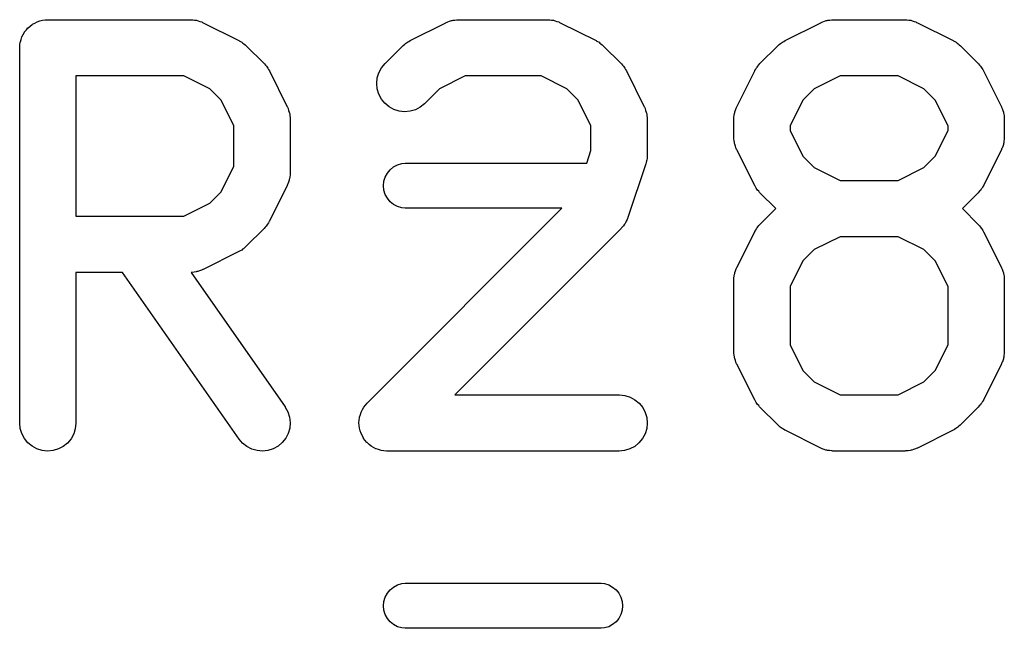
# Model space of a CAD drawing. Extents: x -0.18 to 2.54, y -2.17 to -0.07.
# Tile 37 of 39: x 2.1692 to 2.2726, y -0.7144 to -0.6505. Entities that reach past the tile are written whole.
import ezdxf

# ---------------------------------------------------------------- set-up
doc = ezdxf.new("R2010")
doc.units = 0
doc.header["$MEASUREMENT"] = 0
doc.layers.add('BLACK', color=7, linetype='CONTINUOUS')

msp = doc.modelspace()

# ---------------------------------------------------------------- linework, layer by layer
at = {"layer": 'BLACK', "linetype": 'CONTINUOUS'}
for p, q in [((2.17013, -0.65137), (2.17034, -0.651197)), ((2.17034, -0.651197), (2.17056, -0.65102)), ((2.17056, -0.65102), (2.17057, -0.651015)), ((2.17057, -0.651015), (2.17058, -0.651009)), ((2.17058, -0.651009), (2.17082, -0.65088)), ((2.17082, -0.65088), (2.17107, -0.65075)), ((2.17107, -0.65075), (2.17108, -0.650747)), ((2.17108, -0.650747), (2.17109, -0.650742)), ((2.17109, -0.650742), (2.17135, -0.650663)), ((2.17135, -0.650663), (2.17162, -0.650583)), ((2.17162, -0.650583), (2.17163, -0.650582)), ((2.17163, -0.650582), (2.17164, -0.650579)), ((2.17164, -0.650579), (2.17192, -0.650554)), ((2.17192, -0.650554), (2.17219, -0.650527)), ((2.17219, -0.650527), (2.18719, -0.650527)), ((2.18719, -0.650527), (2.18723, -0.650527)), ((2.18723, -0.650527), (2.18732, -0.650537)), ((2.18732, -0.650537), (2.18741, -0.650535)), ((2.18741, -0.650535), (2.18761, -0.650569)), ((2.18761, -0.650569), (2.18781, -0.650591)), ((2.18781, -0.650591), (2.18789, -0.650618)), ((2.18789, -0.650618), (2.18797, -0.650632)), ((2.18797, -0.650632), (2.18816, -0.650705)), ((2.18816, -0.650705), (2.18835, -0.650766)), ((2.18835, -0.650766), (2.18843, -0.650807)), ((2.18843, -0.650807), (2.18851, -0.650839)), ((2.18851, -0.650839), (2.19226, -0.652713)), ((2.21024, -0.652713), (2.21399, -0.650839)), ((2.21399, -0.650839), (2.21403, -0.65082)), ((2.21403, -0.65082), (2.21411, -0.65079)), ((2.21411, -0.65079), (2.21419, -0.65075)), ((2.21419, -0.65075), (2.21438, -0.650691)), ((2.21438, -0.650691), (2.21457, -0.650622)), ((2.21457, -0.650622), (2.21466, -0.650608)), ((2.21466, -0.650608), (2.21474, -0.650583)), ((2.21474, -0.650583), (2.21494, -0.650563)), ((2.21494, -0.650563), (2.21514, -0.650532)), ((2.21514, -0.650532), (2.21523, -0.650535)), ((2.21523, -0.650535), (2.21531, -0.650527)), ((2.21531, -0.650527), (2.22469, -0.650527)), ((2.22469, -0.650527), (2.22473, -0.650527)), ((2.22473, -0.650527), (2.22481, -0.650537)), ((2.22481, -0.650537), (2.2249, -0.650535)), ((2.2249, -0.650535), (2.2251, -0.650569)), ((2.2251, -0.650569), (2.2253, -0.650591)), ((2.2253, -0.650591), (2.22538, -0.650618)), ((2.22538, -0.650618), (2.22547, -0.650632)), ((2.22547, -0.650632), (2.22566, -0.650705)), ((2.22566, -0.650705), (2.22585, -0.650766)), ((2.22585, -0.650766), (2.22593, -0.650807)), ((2.22593, -0.650807), (2.22601, -0.650839)), ((2.22601, -0.650839), (2.22976, -0.652713)), ((2.24961, -0.652713), (2.25336, -0.650839)), ((2.25336, -0.650839), (2.2534, -0.65082)), ((2.2534, -0.65082), (2.25348, -0.65079)), ((2.25348, -0.65079), (2.25356, -0.65075)), ((2.25356, -0.65075), (2.25375, -0.650691)), ((2.25375, -0.650691), (2.25394, -0.650622)), ((2.25394, -0.650622), (2.25403, -0.650608)), ((2.25403, -0.650608), (2.25411, -0.650583)), ((2.25411, -0.650583), (2.25431, -0.650563)), ((2.25431, -0.650563), (2.25451, -0.650532)), ((2.25451, -0.650532), (2.2546, -0.650535)), ((2.2546, -0.650535), (2.25468, -0.650527)), ((2.25468, -0.650527), (2.26218, -0.650527)), ((2.26218, -0.650527), (2.26222, -0.650527)), ((2.26222, -0.650527), (2.26231, -0.650537)), ((2.26231, -0.650537), (2.2624, -0.650535)), ((2.2624, -0.650535), (2.2626, -0.650569)), ((2.2626, -0.650569), (2.2628, -0.650591)), ((2.2628, -0.650591), (2.26288, -0.650618)), ((2.26288, -0.650618), (2.26296, -0.650632)), ((2.26296, -0.650632), (2.26315, -0.650705)), ((2.26315, -0.650705), (2.26335, -0.650766)), ((2.26335, -0.650766), (2.26342, -0.650807)), ((2.26342, -0.650807), (2.2635, -0.650839)), ((2.2635, -0.650839), (2.26725, -0.652713)), ((2.16939, -0.652602), (2.16947, -0.652335)), ((2.16947, -0.652335), (2.16948, -0.652326)), ((2.16948, -0.652316), (2.16961, -0.652072)), ((2.16948, -0.652326), (2.16948, -0.652316)), ((2.16961, -0.652072), (2.16975, -0.651828)), ((2.16975, -0.651821), (2.16976, -0.651811)), ((2.16975, -0.651828), (2.16975, -0.651821)), ((2.16976, -0.651811), (2.16994, -0.651598)), ((2.16994, -0.651598), (2.17011, -0.651384)), ((2.17011, -0.651384), (2.17012, -0.651378)), ((2.17012, -0.651378), (2.17013, -0.65137)), ((2.16924, -0.653438), (2.16927, -0.653161)), ((2.16927, -0.653161), (2.1693, -0.652886)), ((2.1693, -0.652876), (2.16931, -0.652866)), ((2.1693, -0.652886), (2.1693, -0.652876)), ((2.16931, -0.652866), (2.16939, -0.652602)), ((2.19226, -0.652713), (2.1923, -0.652732)), ((2.1923, -0.652732), (2.19244, -0.652822)), ((2.19244, -0.652822), (2.19258, -0.652901)), ((2.19258, -0.652901), (2.19268, -0.652979)), ((2.19268, -0.652979), (2.19278, -0.653046)), ((2.19278, -0.653046), (2.1929, -0.653161)), ((2.1929, -0.653161), (2.19303, -0.653266)), ((2.19303, -0.653266), (2.1949, -0.655141)), ((2.2076, -0.655141), (2.20948, -0.653266)), ((2.20948, -0.653266), (2.2095, -0.653237)), ((2.2095, -0.653237), (2.20963, -0.653134)), ((2.20963, -0.653134), (2.20976, -0.65302)), ((2.20976, -0.65302), (2.20986, -0.652955)), ((2.20986, -0.652955), (2.20996, -0.652878)), ((2.20996, -0.652878), (2.2101, -0.652802)), ((2.2101, -0.652802), (2.21024, -0.652713)), ((2.22976, -0.652713), (2.22979, -0.652732)), ((2.22979, -0.652732), (2.22993, -0.652822)), ((2.22993, -0.652822), (2.23008, -0.652901)), ((2.23008, -0.652901), (2.23017, -0.652979)), ((2.23017, -0.652979), (2.23028, -0.653046)), ((2.23028, -0.653046), (2.2304, -0.653161)), ((2.2304, -0.653161), (2.23052, -0.653266)), ((2.23052, -0.653266), (2.2324, -0.655141)), ((2.24697, -0.655141), (2.24885, -0.653266)), ((2.24885, -0.653266), (2.24888, -0.653237)), ((2.24888, -0.653237), (2.249, -0.653134)), ((2.249, -0.653134), (2.24913, -0.65302)), ((2.24913, -0.65302), (2.24923, -0.652955)), ((2.24923, -0.652955), (2.24933, -0.652878)), ((2.24933, -0.652878), (2.24947, -0.652802)), ((2.24947, -0.652802), (2.24961, -0.652713)), ((2.26725, -0.652713), (2.26729, -0.652732)), ((2.26729, -0.652732), (2.26743, -0.652822)), ((2.26743, -0.652822), (2.26757, -0.652901)), ((2.26757, -0.652901), (2.26767, -0.652979)), ((2.26767, -0.652979), (2.26777, -0.653046)), ((2.26777, -0.653046), (2.26789, -0.653161)), ((2.26789, -0.653161), (2.26802, -0.653266)), ((2.26802, -0.653266), (2.26989, -0.655141)), ((2.16924, -0.653458), (2.16924, -0.653438)), ((2.16924, -0.653459), (2.16924, -0.653458)), ((2.16924, -0.65348), (2.16924, -0.653459)), ((2.16924, -0.653459), (2.16924, -0.653459)), ((2.16924, -0.69285), (2.16924, -0.65348)), ((2.1949, -0.655141), (2.19493, -0.655171)), ((2.19493, -0.655171), (2.19504, -0.6553)), ((2.19504, -0.6553), (2.19515, -0.655421)), ((2.19515, -0.655421), (2.19522, -0.655525)), ((2.20724, -0.655586), (2.2076, -0.655141)), ((2.2324, -0.655141), (2.23243, -0.655171)), ((2.23243, -0.655171), (2.23253, -0.6553)), ((2.23253, -0.6553), (2.23265, -0.655421)), ((2.23265, -0.655421), (2.23271, -0.655525)), ((2.24661, -0.655586), (2.24668, -0.655492)), ((2.24668, -0.655492), (2.24675, -0.655388)), ((2.24675, -0.655388), (2.24687, -0.655269)), ((2.24687, -0.655269), (2.24697, -0.655141)), ((2.26989, -0.655141), (2.26992, -0.655171)), ((2.26992, -0.655171), (2.27003, -0.6553)), ((2.27003, -0.6553), (2.27014, -0.655421)), ((2.27014, -0.655421), (2.27021, -0.655525)), ((2.17515, -0.656432), (2.17515, -0.671149)), ((2.18649, -0.656432), (2.17515, -0.656432)), ((2.18919, -0.657781), (2.18649, -0.656432)), ((2.19522, -0.655525), (2.19529, -0.655621)), ((2.19529, -0.655621), (2.19537, -0.655768)), ((2.19537, -0.655768), (2.19546, -0.655909)), ((2.19546, -0.655909), (2.19733, -0.659658)), ((2.20679, -0.656645), (2.20696, -0.656094)), ((2.20696, -0.656094), (2.20724, -0.655586)), ((2.21601, -0.656432), (2.21331, -0.657781)), ((2.22399, -0.656432), (2.21601, -0.656432)), ((2.22669, -0.657781), (2.22399, -0.656432)), ((2.23271, -0.655525), (2.23279, -0.655621)), ((2.23279, -0.655621), (2.23286, -0.655768)), ((2.23286, -0.655768), (2.23295, -0.655909)), ((2.23295, -0.655909), (2.23483, -0.659658)), ((2.24454, -0.659658), (2.24642, -0.655909)), ((2.24642, -0.655909), (2.24644, -0.655872)), ((2.24644, -0.655872), (2.24653, -0.655733)), ((2.24653, -0.655733), (2.24661, -0.655586)), ((2.25538, -0.656432), (2.25268, -0.657781)), ((2.26149, -0.656432), (2.25538, -0.656432)), ((2.26418, -0.657781), (2.26149, -0.656432)), ((2.27021, -0.655525), (2.27028, -0.655621)), ((2.27028, -0.655621), (2.27036, -0.655768)), ((2.27036, -0.655768), (2.27045, -0.655909)), ((2.27045, -0.655909), (2.27232, -0.659658)), ((2.20674, -0.657219), (2.20679, -0.656645)), ((2.20679, -0.657793), (2.20674, -0.657219)), ((2.19039, -0.658978), (2.18919, -0.657781)), ((2.20695, -0.658345), (2.20679, -0.657793)), ((2.20722, -0.658855), (2.20695, -0.658345)), ((2.21331, -0.657781), (2.21178, -0.659317)), ((2.22788, -0.658978), (2.22669, -0.657781)), ((2.25268, -0.657781), (2.25149, -0.658978)), ((2.26538, -0.658978), (2.26418, -0.657781)), ((2.19174, -0.661676), (2.19039, -0.658978)), ((2.20759, -0.659302), (2.20722, -0.658855)), ((2.20803, -0.659671), (2.20759, -0.659302)), ((2.21175, -0.659346), (2.2113, -0.659705)), ((2.21178, -0.659317), (2.21175, -0.659346)), ((2.22923, -0.661676), (2.22788, -0.658978)), ((2.25149, -0.658978), (2.25014, -0.661676)), ((2.26673, -0.661676), (2.26538, -0.658978)), ((2.19733, -0.659658), (2.19735, -0.659695)), ((2.19735, -0.659695), (2.19738, -0.659777)), ((2.19738, -0.659777), (2.19742, -0.659853)), ((2.19742, -0.659853), (2.19748, -0.660047)), ((2.19748, -0.660047), (2.19755, -0.660236)), ((2.19755, -0.660236), (2.19756, -0.660322)), ((2.19756, -0.660322), (2.19759, -0.660405)), ((2.19759, -0.660405), (2.19761, -0.660606)), ((2.19761, -0.660606), (2.19764, -0.660805)), ((2.20854, -0.659947), (2.20803, -0.659671)), ((2.20908, -0.660119), (2.20854, -0.659947)), ((2.20966, -0.660182), (2.20908, -0.660119)), ((2.21023, -0.660131), (2.20966, -0.660182)), ((2.21079, -0.659971), (2.21023, -0.660131)), ((2.2113, -0.659705), (2.21079, -0.659971)), ((2.23483, -0.659658), (2.23485, -0.659695)), ((2.23485, -0.659695), (2.23488, -0.659777)), ((2.23488, -0.659777), (2.23492, -0.659853)), ((2.23492, -0.659853), (2.23497, -0.660047)), ((2.23497, -0.660047), (2.23504, -0.660236)), ((2.23504, -0.660236), (2.23506, -0.660322)), ((2.23506, -0.660322), (2.23508, -0.660405)), ((2.23508, -0.660405), (2.2351, -0.660606)), ((2.2351, -0.660606), (2.23513, -0.660805)), ((2.24424, -0.660764), (2.24427, -0.660565)), ((2.24427, -0.660565), (2.2443, -0.660365)), ((2.2443, -0.660365), (2.24432, -0.660282)), ((2.24432, -0.660282), (2.24434, -0.660196)), ((2.24434, -0.660196), (2.24441, -0.660008)), ((2.24441, -0.660008), (2.24447, -0.659815)), ((2.24447, -0.659815), (2.24451, -0.659739)), ((2.24451, -0.659739), (2.24454, -0.659658)), ((2.27232, -0.659658), (2.27234, -0.659695)), ((2.27234, -0.659695), (2.27237, -0.659777)), ((2.27237, -0.659777), (2.27241, -0.659853)), ((2.27241, -0.659853), (2.27247, -0.660047)), ((2.27247, -0.660047), (2.27254, -0.660236)), ((2.27254, -0.660236), (2.27255, -0.660322)), ((2.27255, -0.660322), (2.27258, -0.660405)), ((2.27258, -0.660405), (2.2726, -0.660606)), ((2.2726, -0.660606), (2.27263, -0.660805)), ((2.19174, -0.665906), (2.19174, -0.661676)), ((2.19764, -0.660805), (2.19763, -0.660892)), ((2.19763, -0.660892), (2.19764, -0.660979)), ((2.19764, -0.660979), (2.19764, -0.666603)), ((2.22923, -0.664249), (2.22923, -0.661676)), ((2.23513, -0.660805), (2.23513, -0.660892)), ((2.23513, -0.660892), (2.23514, -0.660979)), ((2.23514, -0.660979), (2.23514, -0.664728)), ((2.24423, -0.660937), (2.24424, -0.660851)), ((2.24423, -0.660979), (2.24423, -0.660937)), ((2.24423, -0.662853), (2.24423, -0.660979)), ((2.24424, -0.660851), (2.24424, -0.660764)), ((2.25014, -0.661676), (2.25014, -0.662156)), ((2.26673, -0.662156), (2.26673, -0.661676)), ((2.27263, -0.660805), (2.27263, -0.660892)), ((2.27263, -0.660892), (2.27263, -0.660979)), ((2.27263, -0.660979), (2.27263, -0.662853)), ((2.25014, -0.662156), (2.25149, -0.664854)), ((2.26538, -0.664854), (2.26673, -0.662156)), ((2.24424, -0.66294), (2.24423, -0.662853)), ((2.24424, -0.663027), (2.24424, -0.66294)), ((2.24427, -0.663226), (2.24424, -0.663027)), ((2.24429, -0.663427), (2.24427, -0.663226)), ((2.24431, -0.66351), (2.24429, -0.663427)), ((2.24433, -0.663596), (2.24431, -0.66351)), ((2.2444, -0.663785), (2.24433, -0.663596)), ((2.27253, -0.663636), (2.27246, -0.663825)), ((2.27254, -0.66355), (2.27253, -0.663636)), ((2.27257, -0.663467), (2.27254, -0.66355)), ((2.27259, -0.663267), (2.27257, -0.663467)), ((2.27263, -0.663068), (2.27259, -0.663267)), ((2.27263, -0.662895), (2.27262, -0.662981)), ((2.27262, -0.662981), (2.27263, -0.663068)), ((2.27263, -0.662853), (2.27263, -0.662895)), ((2.22879, -0.665591), (2.22923, -0.664249)), ((2.23514, -0.664769), (2.23512, -0.664934)), ((2.23514, -0.664728), (2.23514, -0.664769)), ((2.24445, -0.663979), (2.2444, -0.663785)), ((2.24449, -0.664055), (2.24445, -0.663979)), ((2.24452, -0.664137), (2.24449, -0.664055)), ((2.24454, -0.664174), (2.24452, -0.664137)), ((2.24642, -0.667923), (2.24454, -0.664174)), ((2.27232, -0.664174), (2.27045, -0.667923)), ((2.27235, -0.664093), (2.27232, -0.664174)), ((2.2724, -0.664017), (2.27235, -0.664093)), ((2.27246, -0.663825), (2.2724, -0.664017)), ((2.2085, -0.665979), (2.20891, -0.66576)), ((2.20891, -0.66576), (2.20936, -0.665625)), ((2.20936, -0.665625), (2.2097, -0.665591)), ((2.2097, -0.665591), (2.22879, -0.665591)), ((2.23499, -0.665662), (2.23311, -0.671286)), ((2.23502, -0.6655), (2.23499, -0.665662)), ((2.23507, -0.665342), (2.23502, -0.6655)), ((2.23509, -0.66522), (2.23507, -0.665342)), ((2.23512, -0.6651), (2.23509, -0.66522)), ((2.23512, -0.664934), (2.23512, -0.6651)), ((2.25149, -0.664854), (2.25268, -0.666051)), ((2.26418, -0.666051), (2.26538, -0.664854)), ((2.19039, -0.668603), (2.19174, -0.665906)), ((2.19764, -0.666817), (2.1976, -0.667016)), ((2.19764, -0.666644), (2.19763, -0.666731)), ((2.19763, -0.666731), (2.19764, -0.666817)), ((2.19764, -0.666603), (2.19764, -0.666644)), ((2.20763, -0.667044), (2.20785, -0.666634)), ((2.20785, -0.666634), (2.20814, -0.666274)), ((2.20814, -0.666274), (2.2085, -0.665979)), ((2.25268, -0.666051), (2.25538, -0.6674)), ((2.26149, -0.6674), (2.26418, -0.666051)), ((2.19736, -0.667842), (2.19733, -0.667923)), ((2.1974, -0.667766), (2.19736, -0.667842)), ((2.19747, -0.667574), (2.1974, -0.667766)), ((2.19754, -0.667385), (2.19747, -0.667574)), ((2.19755, -0.667299), (2.19754, -0.667385)), ((2.19758, -0.667217), (2.19755, -0.667299)), ((2.1976, -0.667016), (2.19758, -0.667217)), ((2.20745, -0.667953), (2.20749, -0.66749)), ((2.20749, -0.66749), (2.20763, -0.667044)), ((2.25538, -0.6674), (2.26149, -0.6674)), ((2.18919, -0.6698), (2.19039, -0.668603)), ((2.19733, -0.667923), (2.19546, -0.671673)), ((2.20749, -0.668416), (2.20745, -0.667953)), ((2.20763, -0.668861), (2.20749, -0.668416)), ((2.20785, -0.669271), (2.20763, -0.668861)), ((2.24651, -0.668064), (2.24642, -0.667923)), ((2.24658, -0.668211), (2.24651, -0.668064)), ((2.24666, -0.668307), (2.24658, -0.668211)), ((2.24672, -0.668411), (2.24666, -0.668307)), ((2.24684, -0.668532), (2.24672, -0.668411)), ((2.24694, -0.668661), (2.24684, -0.668532)), ((2.24697, -0.668691), (2.24694, -0.668661)), ((2.24863, -0.670352), (2.24697, -0.668691)), ((2.26989, -0.668691), (2.26823, -0.670352)), ((2.27, -0.668563), (2.26989, -0.668691)), ((2.27012, -0.668444), (2.27, -0.668563)), ((2.27018, -0.66834), (2.27012, -0.668444)), ((2.27026, -0.668246), (2.27018, -0.66834)), ((2.27034, -0.6681), (2.27026, -0.668246)), ((2.27043, -0.66796), (2.27034, -0.6681)), ((2.27045, -0.667923), (2.27043, -0.66796)), ((2.18649, -0.671149), (2.18919, -0.6698)), ((2.20814, -0.669631), (2.20785, -0.669271)), ((2.2085, -0.669926), (2.20814, -0.669631)), ((2.20891, -0.670146), (2.2085, -0.669926)), ((2.20573, -0.690762), (2.22617, -0.670315)), ((2.20936, -0.670281), (2.20891, -0.670146)), ((2.2097, -0.670315), (2.20936, -0.670281)), ((2.22617, -0.670315), (2.2097, -0.670315)), ((2.24697, -0.672014), (2.24863, -0.670352)), ((2.26823, -0.670352), (2.26989, -0.672014)), ((2.17515, -0.671149), (2.18649, -0.671149)), ((2.19527, -0.671995), (2.19519, -0.67209)), ((2.19535, -0.671849), (2.19527, -0.671995)), ((2.19544, -0.67171), (2.19535, -0.671849)), ((2.19546, -0.671673), (2.19544, -0.67171)), ((2.23276, -0.671995), (2.23264, -0.672151)), ((2.23281, -0.671918), (2.23276, -0.671995)), ((2.23286, -0.671848), (2.23281, -0.671918)), ((2.23294, -0.671665), (2.23286, -0.671848)), ((2.23304, -0.671487), (2.23294, -0.671665)), ((2.23306, -0.671404), (2.23304, -0.671487)), ((2.2331, -0.671325), (2.23306, -0.671404)), ((2.23311, -0.671286), (2.2331, -0.671325)), ((2.24687, -0.672142), (2.24697, -0.672014)), ((2.26989, -0.672014), (2.26992, -0.672043)), ((2.1949, -0.67244), (2.19303, -0.674315)), ((2.19501, -0.672312), (2.1949, -0.67244)), ((2.19512, -0.672193), (2.19501, -0.672312)), ((2.19519, -0.67209), (2.19512, -0.672193)), ((2.2324, -0.67244), (2.21494, -0.689897)), ((2.23245, -0.672373), (2.2324, -0.67244)), ((2.23252, -0.672314), (2.23245, -0.672373)), ((2.23264, -0.672151), (2.23252, -0.672314)), ((2.24454, -0.676531), (2.24642, -0.672781)), ((2.24642, -0.672781), (2.24644, -0.672745)), ((2.24644, -0.672745), (2.24653, -0.672605)), ((2.24653, -0.672605), (2.24661, -0.672459)), ((2.24661, -0.672459), (2.24668, -0.672364)), ((2.24668, -0.672364), (2.24675, -0.672261)), ((2.24675, -0.672261), (2.24687, -0.672142)), ((2.26992, -0.672043), (2.27003, -0.672173)), ((2.27003, -0.672173), (2.27014, -0.672294)), ((2.27014, -0.672294), (2.27021, -0.672398)), ((2.27021, -0.672398), (2.27028, -0.672494)), ((2.27028, -0.672494), (2.27036, -0.672641)), ((2.27036, -0.672641), (2.27045, -0.672781)), ((2.27045, -0.672781), (2.27232, -0.676531)), ((2.25538, -0.673305), (2.25268, -0.674654)), ((2.26149, -0.673305), (2.25538, -0.673305)), ((2.26418, -0.674654), (2.26149, -0.673305)), ((2.19226, -0.674868), (2.18851, -0.676743)), ((2.1924, -0.67478), (2.19226, -0.674868)), ((2.19255, -0.674704), (2.1924, -0.67478)), ((2.19265, -0.674627), (2.19255, -0.674704)), ((2.19275, -0.674561), (2.19265, -0.674627)), ((2.19287, -0.674448), (2.19275, -0.674561)), ((2.193, -0.674344), (2.19287, -0.674448)), ((2.19303, -0.674315), (2.193, -0.674344)), ((2.25268, -0.674654), (2.25149, -0.675851)), ((2.26538, -0.675851), (2.26418, -0.674654)), ((2.25149, -0.675851), (2.25014, -0.678549)), ((2.26673, -0.678549), (2.26538, -0.675851)), ((2.18003, -0.677055), (2.17515, -0.677055)), ((2.17515, -0.677055), (2.17515, -0.69285)), ((2.19227, -0.694543), (2.18003, -0.677055)), ((2.18728, -0.677046), (2.18724, -0.67705)), ((2.18724, -0.67705), (2.19711, -0.691156)), ((2.18736, -0.67705), (2.18728, -0.677046)), ((2.18756, -0.677018), (2.18736, -0.67705)), ((2.18777, -0.676999), (2.18756, -0.677018)), ((2.18785, -0.676973), (2.18777, -0.676999)), ((2.18793, -0.67696), (2.18785, -0.676973)), ((2.18812, -0.67689), (2.18793, -0.67696)), ((2.18832, -0.676832), (2.18812, -0.67689)), ((2.18839, -0.676791), (2.18832, -0.676832)), ((2.18848, -0.676761), (2.18839, -0.676791)), ((2.18851, -0.676743), (2.18848, -0.676761)), ((2.2443, -0.677238), (2.24432, -0.677155)), ((2.24432, -0.677155), (2.24434, -0.677069)), ((2.24434, -0.677069), (2.24441, -0.67688)), ((2.24441, -0.67688), (2.24447, -0.676688)), ((2.24447, -0.676688), (2.24451, -0.676612)), ((2.24451, -0.676612), (2.24454, -0.676531)), ((2.27232, -0.676531), (2.27234, -0.676568)), ((2.27234, -0.676568), (2.27237, -0.67665)), ((2.27237, -0.67665), (2.27241, -0.676726)), ((2.27241, -0.676726), (2.27247, -0.67692)), ((2.27247, -0.67692), (2.27254, -0.677109)), ((2.27254, -0.677109), (2.27255, -0.677195)), ((2.27255, -0.677195), (2.27258, -0.677278)), ((2.24423, -0.67781), (2.24424, -0.677724)), ((2.24423, -0.677851), (2.24423, -0.67781)), ((2.24423, -0.685351), (2.24423, -0.677851)), ((2.24424, -0.677637), (2.24427, -0.677438)), ((2.24424, -0.677724), (2.24424, -0.677637)), ((2.24427, -0.677438), (2.2443, -0.677238)), ((2.27258, -0.677278), (2.2726, -0.677479)), ((2.2726, -0.677479), (2.27263, -0.677678)), ((2.27263, -0.677678), (2.27263, -0.677765)), ((2.27263, -0.677765), (2.27263, -0.677851)), ((2.27263, -0.677851), (2.27263, -0.685351)), ((2.25014, -0.678549), (2.25014, -0.684654)), ((2.26673, -0.684654), (2.26673, -0.678549)), ((2.24424, -0.685437), (2.24423, -0.685351)), ((2.24424, -0.685524), (2.24424, -0.685437)), ((2.25014, -0.684654), (2.25149, -0.687351)), ((2.26538, -0.687351), (2.26673, -0.684654)), ((2.27263, -0.685392), (2.27262, -0.685478)), ((2.27263, -0.685351), (2.27263, -0.685392)), ((2.24427, -0.685723), (2.24424, -0.685524)), ((2.24429, -0.685924), (2.24427, -0.685723)), ((2.24431, -0.686008), (2.24429, -0.685924)), ((2.24433, -0.686093), (2.24431, -0.686008)), ((2.2444, -0.686282), (2.24433, -0.686093)), ((2.24445, -0.686476), (2.2444, -0.686282)), ((2.24449, -0.686552), (2.24445, -0.686476)), ((2.27246, -0.686322), (2.2724, -0.686514)), ((2.27253, -0.686133), (2.27246, -0.686322)), ((2.27254, -0.686047), (2.27253, -0.686133)), ((2.27257, -0.685964), (2.27254, -0.686047)), ((2.27259, -0.685764), (2.27257, -0.685964)), ((2.27263, -0.685565), (2.27259, -0.685764)), ((2.27262, -0.685478), (2.27263, -0.685565)), ((2.24452, -0.686634), (2.24449, -0.686552)), ((2.24454, -0.686671), (2.24452, -0.686634)), ((2.24642, -0.690421), (2.24454, -0.686671)), ((2.25149, -0.687351), (2.25268, -0.688548)), ((2.26418, -0.688548), (2.26538, -0.687351)), ((2.27232, -0.686671), (2.27045, -0.690421)), ((2.27235, -0.68659), (2.27232, -0.686671)), ((2.2724, -0.686514), (2.27235, -0.68659)), ((2.25268, -0.688548), (2.25538, -0.689897)), ((2.26149, -0.689897), (2.26418, -0.688548)), ((2.21494, -0.689897), (2.23219, -0.689897)), ((2.23219, -0.689897), (2.23223, -0.689897)), ((2.23223, -0.689897), (2.2328, -0.689961)), ((2.2328, -0.689961), (2.23335, -0.690136)), ((2.23335, -0.690136), (2.23385, -0.690413)), ((2.23385, -0.690413), (2.2343, -0.690784)), ((2.24651, -0.690561), (2.24642, -0.690421)), ((2.24658, -0.690708), (2.24651, -0.690561)), ((2.25538, -0.689897), (2.26149, -0.689897)), ((2.27034, -0.690597), (2.27026, -0.690743)), ((2.27043, -0.690457), (2.27034, -0.690597)), ((2.27045, -0.690421), (2.27043, -0.690457)), ((2.19711, -0.691156), (2.19713, -0.69119)), ((2.19713, -0.69119), (2.19741, -0.691696)), ((2.20509, -0.691705), (2.20523, -0.691456)), ((2.20523, -0.691456), (2.20536, -0.691207)), ((2.20536, -0.691203), (2.20537, -0.691198)), ((2.20536, -0.691207), (2.20536, -0.691203)), ((2.20537, -0.691198), (2.20555, -0.690979)), ((2.20555, -0.690979), (2.20573, -0.690762)), ((2.2343, -0.690784), (2.23466, -0.691233)), ((2.23466, -0.691233), (2.23492, -0.691744)), ((2.24666, -0.690804), (2.24658, -0.690708)), ((2.24672, -0.690908), (2.24666, -0.690804)), ((2.24684, -0.691029), (2.24672, -0.690908)), ((2.24694, -0.691159), (2.24684, -0.691029)), ((2.24697, -0.691188), (2.24694, -0.691159)), ((2.24885, -0.693063), (2.24697, -0.691188)), ((2.26989, -0.691188), (2.26802, -0.693063)), ((2.27, -0.69106), (2.26989, -0.691188)), ((2.27012, -0.690941), (2.27, -0.69106)), ((2.27018, -0.690838), (2.27012, -0.690941)), ((2.27026, -0.690743), (2.27018, -0.690838)), ((2.19741, -0.691696), (2.19758, -0.692246)), ((2.19758, -0.692246), (2.19764, -0.692819)), ((2.20486, -0.692829), (2.20489, -0.69255)), ((2.20489, -0.69255), (2.20492, -0.692266)), ((2.20492, -0.692256), (2.20501, -0.691983)), ((2.20492, -0.692261), (2.20492, -0.692256)), ((2.20492, -0.692266), (2.20492, -0.692261)), ((2.20501, -0.691983), (2.20509, -0.691715)), ((2.20509, -0.69171), (2.20509, -0.691705)), ((2.20509, -0.691715), (2.20509, -0.69171)), ((2.23492, -0.691744), (2.23509, -0.692296)), ((2.23509, -0.692296), (2.23514, -0.69287)), ((2.1693, -0.693423), (2.16924, -0.69285)), ((2.16946, -0.693975), (2.1693, -0.693423)), ((2.17508, -0.693464), (2.17491, -0.694013)), ((2.17515, -0.692891), (2.17508, -0.693464)), ((2.17515, -0.69285), (2.17515, -0.692891)), ((2.19759, -0.693393), (2.19743, -0.693947)), ((2.19764, -0.692819), (2.19759, -0.693393)), ((2.20486, -0.692834), (2.20486, -0.692829)), ((2.20486, -0.692839), (2.20486, -0.692834)), ((2.20489, -0.693122), (2.20486, -0.692839)), ((2.20491, -0.693403), (2.20489, -0.693122)), ((2.20492, -0.693408), (2.20491, -0.693403)), ((2.20492, -0.693413), (2.20492, -0.693408)), ((2.205, -0.693685), (2.20492, -0.693413)), ((2.20508, -0.693956), (2.205, -0.693685)), ((2.23508, -0.693443), (2.23491, -0.693994)), ((2.23514, -0.69287), (2.23508, -0.693443)), ((2.24897, -0.693168), (2.24885, -0.693063)), ((2.24909, -0.693284), (2.24897, -0.693168)), ((2.2492, -0.693351), (2.24909, -0.693284)), ((2.24929, -0.693429), (2.2492, -0.693351)), ((2.24944, -0.693507), (2.24929, -0.693429)), ((2.24958, -0.693597), (2.24944, -0.693507)), ((2.24961, -0.693616), (2.24958, -0.693597)), ((2.25336, -0.695491), (2.24961, -0.693616)), ((2.26725, -0.693616), (2.2635, -0.695491)), ((2.26739, -0.693528), (2.26725, -0.693616)), ((2.26754, -0.693451), (2.26739, -0.693528)), ((2.26764, -0.693375), (2.26754, -0.693451)), ((2.26774, -0.693309), (2.26764, -0.693375)), ((2.26786, -0.693195), (2.26774, -0.693309)), ((2.26799, -0.693092), (2.26786, -0.693195)), ((2.26802, -0.693063), (2.26799, -0.693092)), ((2.16973, -0.694484), (2.16946, -0.693975)), ((2.1701, -0.69493), (2.16973, -0.694484)), ((2.17463, -0.694518), (2.17426, -0.694959)), ((2.17491, -0.694013), (2.17463, -0.694518)), ((2.19265, -0.694981), (2.19227, -0.694543)), ((2.19717, -0.694458), (2.19681, -0.694908)), ((2.19743, -0.693947), (2.19717, -0.694458)), ((2.20508, -0.69396), (2.20508, -0.693956)), ((2.20508, -0.693965), (2.20508, -0.69396)), ((2.20522, -0.694223), (2.20508, -0.693965)), ((2.20534, -0.694466), (2.20522, -0.694223)), ((2.20535, -0.69447), (2.20534, -0.694466)), ((2.20535, -0.694475), (2.20535, -0.69447)), ((2.20553, -0.694698), (2.20535, -0.694475)), ((2.2057, -0.694916), (2.20553, -0.694698)), ((2.23463, -0.694501), (2.23427, -0.694945)), ((2.23491, -0.693994), (2.23463, -0.694501)), ((2.17054, -0.695298), (2.1701, -0.69493)), ((2.17105, -0.695572), (2.17054, -0.695298)), ((2.1716, -0.695742), (2.17105, -0.695572)), ((2.17217, -0.695802), (2.1716, -0.695742)), ((2.17275, -0.69575), (2.17217, -0.695802)), ((2.1733, -0.695587), (2.17275, -0.69575)), ((2.17381, -0.69532), (2.1733, -0.695587)), ((2.17426, -0.694959), (2.17381, -0.69532)), ((2.1931, -0.695337), (2.19265, -0.694981)), ((2.19361, -0.695599), (2.1931, -0.695337)), ((2.19417, -0.695756), (2.19361, -0.695599)), ((2.19474, -0.695802), (2.19417, -0.695756)), ((2.19531, -0.695736), (2.19474, -0.695802)), ((2.19586, -0.69556), (2.19531, -0.695736)), ((2.19637, -0.69528), (2.19586, -0.69556)), ((2.19681, -0.694908), (2.19637, -0.69528)), ((2.20571, -0.694919), (2.2057, -0.694916)), ((2.20571, -0.694923), (2.20571, -0.694919)), ((2.20593, -0.695103), (2.20571, -0.694923)), ((2.20615, -0.695286), (2.20593, -0.695103)), ((2.20615, -0.695289), (2.20615, -0.695286)), ((2.20615, -0.695292), (2.20615, -0.695289)), ((2.2064, -0.695428), (2.20615, -0.695292)), ((2.20665, -0.695564), (2.2064, -0.695428)), ((2.20666, -0.695565), (2.20665, -0.695564)), ((2.20666, -0.695568), (2.20666, -0.695565)), ((2.20693, -0.695653), (2.20666, -0.695568)), ((2.2072, -0.695738), (2.20693, -0.695653)), ((2.20721, -0.695738), (2.2072, -0.695738)), ((2.20721, -0.69574), (2.20721, -0.695738)), ((2.20749, -0.69577), (2.20721, -0.69574)), ((2.20777, -0.695802), (2.20749, -0.69577)), ((2.20778, -0.695802), (2.20777, -0.695802)), ((2.20781, -0.695802), (2.20778, -0.695802)), ((2.20778, -0.695802), (2.20778, -0.695802)), ((2.20778, -0.695802), (2.20778, -0.695802)), ((2.23219, -0.695802), (2.20781, -0.695802)), ((2.23276, -0.695746), (2.23219, -0.695802)), ((2.23331, -0.69558), (2.23276, -0.695746)), ((2.23382, -0.695309), (2.23331, -0.69558)), ((2.23427, -0.694945), (2.23382, -0.695309)), ((2.25344, -0.695522), (2.25336, -0.695491)), ((2.25352, -0.695564), (2.25344, -0.695522)), ((2.25371, -0.695624), (2.25352, -0.695564)), ((2.2539, -0.695697), (2.25371, -0.695624)), ((2.25399, -0.695712), (2.2539, -0.695697)), ((2.25407, -0.695738), (2.25399, -0.695712)), ((2.25427, -0.69576), (2.25407, -0.695738)), ((2.25447, -0.695795), (2.25427, -0.69576)), ((2.25456, -0.695792), (2.25447, -0.695795)), ((2.25464, -0.695802), (2.25456, -0.695792)), ((2.25468, -0.695802), (2.25464, -0.695802)), ((2.26218, -0.695802), (2.25468, -0.695802)), ((2.26227, -0.695794), (2.26218, -0.695802)), ((2.26236, -0.695797), (2.26227, -0.695794)), ((2.26255, -0.695766), (2.26236, -0.695797)), ((2.26276, -0.695746), (2.26255, -0.695766)), ((2.26284, -0.695721), (2.26276, -0.695746)), ((2.26292, -0.695707), (2.26284, -0.695721)), ((2.26311, -0.695638), (2.26292, -0.695707)), ((2.26331, -0.69558), (2.26311, -0.695638)), ((2.26338, -0.695539), (2.26331, -0.69558)), ((2.26347, -0.695509), (2.26338, -0.695539)), ((2.2635, -0.695491), (2.26347, -0.695509)), ((2.20814, -0.710369), (2.2085, -0.710074)), ((2.2085, -0.710074), (2.20891, -0.709854)), ((2.20891, -0.709854), (2.20936, -0.709719)), ((2.20936, -0.709719), (2.2097, -0.709685)), ((2.2097, -0.709685), (2.2303, -0.709685)), ((2.2303, -0.709685), (2.23064, -0.709719)), ((2.23064, -0.709719), (2.23109, -0.709854)), ((2.23109, -0.709854), (2.2315, -0.710074)), ((2.2315, -0.710074), (2.23186, -0.710369)), ((2.20749, -0.711584), (2.20763, -0.711139)), ((2.20763, -0.711139), (2.20785, -0.710729)), ((2.20785, -0.710729), (2.20814, -0.710369)), ((2.23186, -0.710369), (2.23215, -0.710729)), ((2.23215, -0.710729), (2.23237, -0.711139)), ((2.23237, -0.711139), (2.23251, -0.711584)), ((2.20745, -0.712047), (2.20749, -0.711584)), ((2.20749, -0.71251), (2.20745, -0.712047)), ((2.23251, -0.711584), (2.23255, -0.712047)), ((2.23255, -0.712047), (2.23251, -0.71251)), ((2.20763, -0.712956), (2.20749, -0.71251)), ((2.20785, -0.713366), (2.20763, -0.712956)), ((2.20814, -0.713726), (2.20785, -0.713366)), ((2.23215, -0.713366), (2.23186, -0.713726)), ((2.23237, -0.712956), (2.23215, -0.713366)), ((2.23251, -0.71251), (2.23237, -0.712956)), ((2.2085, -0.714021), (2.20814, -0.713726)), ((2.20891, -0.71424), (2.2085, -0.714021)), ((2.20936, -0.714375), (2.20891, -0.71424)), ((2.2097, -0.714409), (2.20936, -0.714375)), ((2.2303, -0.714409), (2.2097, -0.714409)), ((2.23064, -0.714375), (2.2303, -0.714409)), ((2.23109, -0.71424), (2.23064, -0.714375)), ((2.2315, -0.714021), (2.23109, -0.71424)), ((2.23186, -0.713726), (2.2315, -0.714021))]:
    msp.add_line(p, q, dxfattribs=at)

doc.saveas('drawing.dxf')
